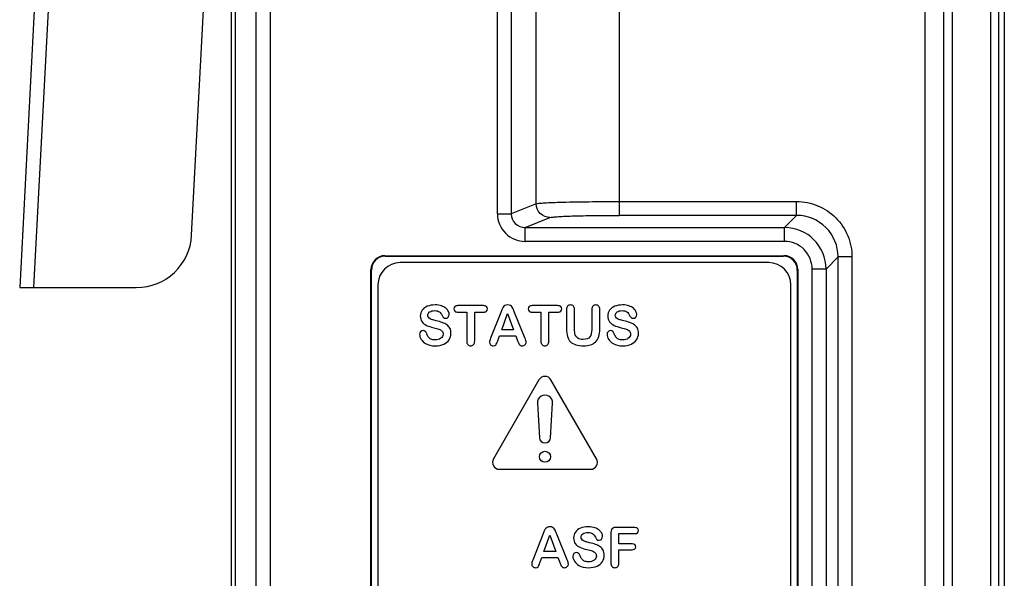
# Model space of a CAD drawing. Header units: millimetres. Extents: x 0 to 1000, y 0 to 850.
# Tile 43 of 80: x 301 to 336, y 551 to 571. Entities that reach past the tile are written whole.
import ezdxf

# ---------------------------------------------------------------- set-up
doc = ezdxf.new("R2010")
doc.units = ezdxf.units.MM
doc.header["$LTSCALE"] = 55.407407
doc.layers.get('0').update_dxf_attribs({"linetype": 'CONTINUOUS'})
doc.layers.add('00_COMPONENTS', color=7, linetype='CONTINUOUS')
doc.layers.add('CONGES', color=7, linetype='CONTINUOUS')

msp = doc.modelspace()

# ---------------------------------------------------------------- linework, layer by layer
at = {"color": 7, "linetype": 'CONTINUOUS'}
for p, q in [((306.989, 563.346), (307.888, 580.5)), ((301.719, 579.262), (300.785, 561.451)), ((300.785, 561.451), (304.992, 561.451))]:
    msp.add_line(p, q, dxfattribs=at)
at = {"color": 9, "linetype": 'CONTINUOUS'}
msp.add_line((302.218, 579.262), (301.285, 561.451), dxfattribs=at)
at = {"color": 7, "linetype": 'CONTINUOUS'}
msp.add_arc((304.992, 563.451), 2, 270, 357, dxfattribs=at)
at = {"layer": '00_COMPONENTS', "color": 7, "linetype": 'CONTINUOUS'}
for p, q in [((308.557, 580.101), (308.557, 441.748)), ((334.115, 579.536), (334.115, 466.505)), ((333.439, 579.221), (333.439, 518.056)), ((336.11, 466.821), (336.11, 579.221)), ((336.31, 579.071), (336.31, 466.971)), ((313.96, 562.601), (328.36, 562.601)), ((313.977, 562.583), (328.343, 562.583)), ((313.46, 531.851), (313.46, 562.101)), ((313.477, 531.868), (313.477, 562.084)), ((327.81, 562.351), (314.51, 562.351)), ((328.842, 562.084), (328.842, 520.118)), ((328.86, 562.101), (328.86, 520.1)), ((313.71, 561.551), (313.71, 520.651)), ((328.61, 520.651), (328.61, 561.551)), ((317.517, 560.801), (316.599, 560.801)), ((318.177, 560.65), (318.14, 560.554)), ((320.194, 560.801), (319.276, 560.801)), ((320.515, 560.651), (320.515, 559.965)), ((320.804, 559.95), (320.804, 560.651)), ((321.426, 560.651), (321.426, 559.944)), ((321.714, 559.965), (321.714, 560.651)), ((316.599, 560.563), (316.914, 560.563)), ((316.914, 560.563), (316.914, 559.527)), ((317.202, 559.527), (317.202, 560.563)), ((317.202, 560.563), (317.517, 560.563)), ((318.14, 560.554), (317.776, 559.629)), ((318.176, 559.933), (318.387, 560.521)), ((318.387, 560.521), (318.602, 559.933)), ((319.013, 559.636), (318.64, 560.556)), ((319.276, 560.563), (319.591, 560.563)), ((319.591, 560.563), (319.591, 559.527)), ((319.879, 559.527), (319.879, 560.563)), ((319.879, 560.563), (320.194, 560.563)), ((318.602, 559.933), (318.176, 559.933)), ((318.032, 559.533), (318.101, 559.716)), ((318.101, 559.716), (318.68, 559.716)), ((318.68, 559.716), (318.748, 559.537)), ((319.521, 558.126), (317.876, 555.276)), ((321.599, 555.276), (319.954, 558.126)), ((319.463, 557.284), (319.538, 556.039)), ((319.937, 556.039), (320.012, 557.284)), ((318.092, 554.901), (321.383, 554.901)), ((322.974, 552.801), (322.293, 552.801)), ((319.665, 552.554), (319.301, 551.629)), ((319.702, 552.65), (319.665, 552.554)), ((319.701, 551.933), (319.912, 552.521)), ((319.912, 552.521), (320.127, 551.933)), ((320.538, 551.636), (320.165, 552.556)), ((322.116, 552.624), (322.116, 551.527)), ((322.405, 552.214), (322.405, 552.579)), ((322.405, 552.579), (322.974, 552.579)), ((322.88, 552.214), (322.405, 552.214)), ((319.557, 551.533), (319.625, 551.716)), ((319.625, 551.716), (320.205, 551.716)), ((320.127, 551.933), (319.701, 551.933)), ((320.205, 551.716), (320.273, 551.537)), ((322.405, 551.527), (322.405, 551.997)), ((322.405, 551.997), (322.88, 551.997))]:
    msp.add_line(p, q, dxfattribs=at)
at = {"layer": '00_COMPONENTS', "color": 9, "linetype": 'CONTINUOUS'}
for p, q in [((309.318, 451.601), (309.318, 580.101)), ((309.817, 580.101), (309.817, 451.601)), ((318.021, 564.115), (318.021, 579.621)), ((318.519, 579.621), (318.519, 564.115)), ((319.42, 564.475), (319.42, 579.531)), ((322.409, 579.531), (322.409, 564.055)), ((334.434, 579.527), (334.434, 466.515)), ((335.829, 466.821), (335.829, 579.221)), ((322.409, 564.555), (328.815, 564.555)), ((328.815, 564.055), (328.815, 564.555)), ((319.42, 564.475), (318.519, 564.115)), ((318.021, 564.115), (318.519, 564.115)), ((319.021, 563.618), (319.918, 563.976)), ((328.815, 564.055), (322.409, 564.055)), ((328.815, 564.055), (328.378, 563.618)), ((319.021, 563.118), (319.021, 563.618)), ((319.021, 563.618), (328.378, 563.618)), ((328.378, 563.118), (328.378, 563.618)), ((328.378, 563.118), (319.021, 563.118)), ((313.977, 562.583), (313.96, 562.601)), ((328.343, 562.583), (328.36, 562.601)), ((329.877, 562.119), (330.314, 562.556)), ((330.314, 519.645), (330.314, 562.556)), ((330.814, 562.556), (330.314, 562.556)), ((330.814, 562.556), (330.814, 519.645)), ((313.477, 562.084), (313.46, 562.101)), ((328.842, 562.084), (328.86, 562.101)), ((329.377, 520.083), (329.377, 562.119)), ((329.877, 562.119), (329.377, 562.119)), ((329.877, 562.119), (329.877, 520.083))]:
    msp.add_line(p, q, dxfattribs=at)
at = {"layer": '00_COMPONENTS', "color": 7, "linetype": 'CONTINUOUS'}
msp.add_circle((319.738, 555.351), 0.2, dxfattribs=at)
at = {"layer": '00_COMPONENTS', "color": 9, "linetype": 'CONTINUOUS'}
for centre, radius, start, end in [((328.816, 562.557), 1.498, 359.9592, 90.0408), ((328.378, 562.119), 0.999, 359.9894, 90.0119)]:
    msp.add_arc(centre, radius, start, end, dxfattribs=at)
at = {"layer": '00_COMPONENTS', "color": 7, "linetype": 'CONTINUOUS'}
for centre, radius, start, end in [((328.377, 562.118), 1.5, 0.0249, 89.9751), ((314.51, 561.551), 0.8, 90, 180), ((327.81, 561.551), 0.8, 0, 90), ((319.738, 558.001), 0.25, 30, 150), ((319.738, 557.301), 0.275, 356.5602, 183.4398), ((319.738, 556.051), 0.2, 183.4398, 356.5602), ((318.092, 555.151), 0.25, 150, 270), ((321.383, 555.151), 0.25, 270, 30)]:
    msp.add_arc(centre, radius, start, end, dxfattribs=at)
for centre, major_axis, start_param, end_param in [((313.96, 562.1), (0.354, -0.354), 2.356803, 3.926382), ((313.978, 562.083), (-0.354, 0.354), -0.784789, 0.784789), ((328.342, 562.083), (0.354, 0.354), -0.784789, 0.784789), ((328.36, 562.1), (-0.354, -0.354), 2.356803, 3.926382)]:
    msp.add_ellipse(centre, major_axis=major_axis, ratio=0.998783, start_param=start_param, end_param=end_param, dxfattribs=at)
msp.add_open_spline([(319.42, 564.475), (319.452, 564.486), (319.553, 564.494), (319.748, 564.51), (320.036, 564.522), (320.57, 564.539), (321.371, 564.551), (322.046, 564.555), (322.409, 564.555)], degree=3, knots=[0, 0, 0, 0, 0.033661, 0.100215, 0.197504, 0.322297, 0.636373, 1, 1, 1, 1], dxfattribs=at)
at = {"layer": '00_COMPONENTS', "color": 9, "linetype": 'CONTINUOUS'}
for points, knots in [([(328.815, 564.555), (329.075, 564.555), (329.601, 564.451), (330.265, 564.006), (330.71, 563.342), (330.814, 562.816), (330.814, 562.556)], [0, 0, 0, 0, 0.250026, 0.499997, 0.749965, 1, 1, 1, 1]), ([(319.918, 563.976), (319.791, 563.976), (319.527, 564.083), (319.421, 564.348), (319.42, 564.475)], [0, 0, 0, 0, 0.499303, 1, 1, 1, 1]), ([(318.021, 564.115), (318.021, 563.861), (318.235, 563.33), (318.766, 563.118), (319.021, 563.118)], [0, 0, 0, 0, 0.49995, 1, 1, 1, 1]), ([(318.519, 564.115), (318.518, 563.988), (318.627, 563.721), (318.894, 563.617), (319.021, 563.618)], [0, 0, 0, 0, 0.500268, 1, 1, 1, 1]), ([(319.918, 563.976), (319.944, 563.986), (320.029, 563.994), (320.191, 564.01), (320.432, 564.022), (320.876, 564.039), (321.543, 564.052), (322.106, 564.055), (322.409, 564.055)], [0, 0, 0, 0, 0.033788, 0.100363, 0.19765, 0.322427, 0.636439, 1, 1, 1, 1])]:
    msp.add_open_spline(points, degree=3, knots=knots, dxfattribs=at)
at = {"layer": '00_COMPONENTS', "color": 7, "linetype": 'CONTINUOUS'}
for points in [[(315.305, 560.636), (315.262, 560.575), (315.24, 560.505), (315.24, 560.427)], [(315.49, 560.776), (315.409, 560.743), (315.347, 560.696), (315.305, 560.636)], [(315.776, 560.826), (315.666, 560.826), (315.571, 560.809), (315.49, 560.776)], [(315.576, 560.571), (315.622, 560.604), (315.682, 560.621), (315.757, 560.621)], [(315.757, 560.621), (315.837, 560.621), (315.895, 560.605), (315.932, 560.575)], [(316.003, 560.793), (315.939, 560.814), (315.864, 560.826), (315.776, 560.826)], [(316.162, 560.706), (316.12, 560.742), (316.067, 560.771), (316.003, 560.793)], [(316.255, 560.593), (316.235, 560.632), (316.204, 560.67), (316.162, 560.706)], [(316.284, 560.478), (316.284, 560.515), (316.274, 560.553), (316.255, 560.593)], [(316.49, 560.769), (316.465, 560.748), (316.453, 560.719), (316.453, 560.682)], [(316.453, 560.682), (316.453, 560.646), (316.465, 560.617), (316.489, 560.595)], [(316.489, 560.595), (316.512, 560.574), (316.549, 560.563), (316.599, 560.563)], [(316.599, 560.801), (316.551, 560.801), (316.515, 560.791), (316.49, 560.769)], [(317.628, 560.768), (317.604, 560.79), (317.567, 560.801), (317.517, 560.801)], [(317.517, 560.563), (317.566, 560.563), (317.603, 560.574), (317.628, 560.596)], [(317.665, 560.682), (317.665, 560.717), (317.652, 560.746), (317.628, 560.768)], [(317.628, 560.596), (317.652, 560.617), (317.665, 560.646), (317.665, 560.682)], [(318.224, 560.743), (318.208, 560.718), (318.192, 560.687), (318.177, 560.65)], [(318.289, 560.802), (318.262, 560.787), (318.241, 560.767), (318.224, 560.743)], [(318.389, 560.826), (318.35, 560.826), (318.316, 560.818), (318.289, 560.802)], [(318.49, 560.802), (318.462, 560.818), (318.429, 560.826), (318.389, 560.826)], [(318.554, 560.744), (318.538, 560.767), (318.517, 560.787), (318.49, 560.802)], [(318.597, 560.666), (318.585, 560.694), (318.571, 560.72), (318.554, 560.744)], [(318.64, 560.556), (318.623, 560.602), (318.608, 560.639), (318.597, 560.666)], [(319.167, 560.769), (319.142, 560.748), (319.13, 560.719), (319.13, 560.682)], [(319.13, 560.682), (319.13, 560.646), (319.142, 560.617), (319.166, 560.595)], [(319.166, 560.595), (319.19, 560.574), (319.227, 560.563), (319.276, 560.563)], [(319.276, 560.801), (319.229, 560.801), (319.193, 560.791), (319.167, 560.769)], [(320.305, 560.768), (320.281, 560.79), (320.244, 560.801), (320.194, 560.801)], [(320.194, 560.563), (320.243, 560.563), (320.28, 560.574), (320.305, 560.596)], [(320.342, 560.682), (320.342, 560.717), (320.33, 560.746), (320.305, 560.768)], [(320.305, 560.596), (320.33, 560.617), (320.342, 560.646), (320.342, 560.682)], [(320.554, 560.782), (320.528, 560.753), (320.515, 560.709), (320.515, 560.651)], [(320.658, 560.826), (320.615, 560.826), (320.58, 560.811), (320.554, 560.782)], [(320.764, 560.782), (320.738, 560.811), (320.703, 560.826), (320.658, 560.826)], [(320.804, 560.651), (320.804, 560.709), (320.79, 560.753), (320.764, 560.782)], [(321.464, 560.782), (321.438, 560.753), (321.426, 560.709), (321.426, 560.651)], [(321.568, 560.826), (321.525, 560.826), (321.49, 560.811), (321.464, 560.782)], [(321.674, 560.782), (321.646, 560.811), (321.611, 560.826), (321.568, 560.826)], [(321.714, 560.651), (321.714, 560.709), (321.701, 560.753), (321.674, 560.782)], [(322.069, 560.636), (322.026, 560.575), (322.004, 560.505), (322.004, 560.427)], [(322.254, 560.776), (322.172, 560.743), (322.111, 560.696), (322.069, 560.636)], [(322.54, 560.826), (322.43, 560.826), (322.335, 560.809), (322.254, 560.776)], [(322.34, 560.571), (322.385, 560.604), (322.446, 560.621), (322.521, 560.621)], [(322.521, 560.621), (322.6, 560.621), (322.659, 560.605), (322.695, 560.575)], [(322.767, 560.793), (322.702, 560.814), (322.628, 560.826), (322.54, 560.826)], [(322.926, 560.706), (322.883, 560.742), (322.831, 560.771), (322.767, 560.793)], [(323.018, 560.593), (322.999, 560.632), (322.968, 560.67), (322.926, 560.706)], [(323.048, 560.478), (323.048, 560.515), (323.038, 560.553), (323.018, 560.593)], [(315.24, 560.427), (315.24, 560.344), (315.26, 560.275), (315.301, 560.22)], [(315.508, 560.453), (315.508, 560.499), (315.53, 560.538), (315.576, 560.571)], [(315.531, 560.379), (315.516, 560.4), (315.508, 560.424), (315.508, 560.453)], [(315.595, 560.326), (315.568, 560.34), (315.547, 560.358), (315.531, 560.379)], [(315.678, 560.29), (315.65, 560.299), (315.623, 560.31), (315.595, 560.326)], [(315.816, 560.254), (315.752, 560.269), (315.705, 560.282), (315.678, 560.29)], [(316.034, 560.191), (315.969, 560.214), (315.896, 560.234), (315.816, 560.254)], [(315.932, 560.575), (315.968, 560.545), (315.999, 560.503), (316.026, 560.45)], [(316.026, 560.45), (316.045, 560.411), (316.063, 560.384), (316.081, 560.368)], [(316.081, 560.368), (316.098, 560.351), (316.123, 560.343), (316.157, 560.343)], [(316.157, 560.343), (316.193, 560.343), (316.223, 560.357), (316.247, 560.384)], [(316.247, 560.384), (316.271, 560.411), (316.284, 560.443), (316.284, 560.478)], [(322.004, 560.427), (322.004, 560.344), (322.024, 560.275), (322.064, 560.22)], [(322.272, 560.453), (322.272, 560.499), (322.294, 560.538), (322.34, 560.571)], [(322.295, 560.379), (322.279, 560.4), (322.272, 560.424), (322.272, 560.453)], [(322.359, 560.326), (322.332, 560.34), (322.311, 560.358), (322.295, 560.379)], [(322.442, 560.29), (322.414, 560.299), (322.386, 560.31), (322.359, 560.326)], [(322.58, 560.254), (322.516, 560.269), (322.469, 560.282), (322.442, 560.29)], [(322.798, 560.191), (322.733, 560.214), (322.66, 560.234), (322.58, 560.254)], [(322.695, 560.575), (322.732, 560.545), (322.763, 560.503), (322.789, 560.45)], [(322.789, 560.45), (322.808, 560.411), (322.827, 560.384), (322.844, 560.368)], [(322.844, 560.368), (322.862, 560.351), (322.887, 560.343), (322.92, 560.343)], [(322.92, 560.343), (322.956, 560.343), (322.986, 560.357), (323.011, 560.384)], [(323.011, 560.384), (323.035, 560.411), (323.048, 560.443), (323.048, 560.478)], [(315.343, 559.898), (315.305, 559.898), (315.273, 559.885), (315.249, 559.86)], [(315.301, 560.22), (315.342, 560.164), (315.396, 560.121), (315.465, 560.089)], [(315.419, 559.869), (315.398, 559.888), (315.373, 559.898), (315.343, 559.898)], [(315.473, 559.782), (315.458, 559.82), (315.441, 559.849), (315.419, 559.869)], [(315.465, 560.089), (315.534, 560.057), (315.62, 560.028), (315.723, 560.005)], [(315.723, 560.005), (315.799, 559.987), (315.86, 559.971), (315.906, 559.955)], [(315.906, 559.955), (315.951, 559.94), (315.988, 559.916), (316.017, 559.887)], [(316.017, 559.887), (316.047, 559.858), (316.061, 559.819), (316.061, 559.773)], [(316.2, 560.109), (316.155, 560.141), (316.099, 560.168), (316.034, 560.191)], [(316.307, 559.986), (316.282, 560.035), (316.246, 560.076), (316.2, 560.109)], [(316.346, 559.804), (316.346, 559.876), (316.333, 559.936), (316.307, 559.986)], [(320.515, 559.965), (320.515, 559.857), (320.527, 559.765), (320.55, 559.687)], [(320.83, 559.749), (320.813, 559.803), (320.804, 559.87), (320.804, 559.95)], [(321.426, 559.944), (321.426, 559.821), (321.402, 559.731), (321.356, 559.67)], [(321.681, 559.686), (321.703, 559.76), (321.714, 559.853), (321.714, 559.965)], [(322.106, 559.898), (322.068, 559.898), (322.037, 559.885), (322.013, 559.86)], [(322.064, 560.22), (322.105, 560.164), (322.16, 560.121), (322.229, 560.089)], [(322.183, 559.869), (322.162, 559.888), (322.136, 559.898), (322.106, 559.898)], [(322.237, 559.782), (322.222, 559.82), (322.205, 559.849), (322.183, 559.869)], [(322.229, 560.089), (322.298, 560.057), (322.383, 560.028), (322.486, 560.005)], [(322.486, 560.005), (322.562, 559.987), (322.624, 559.971), (322.669, 559.955)], [(322.669, 559.955), (322.715, 559.94), (322.752, 559.916), (322.781, 559.887)], [(322.781, 559.887), (322.81, 559.858), (322.825, 559.819), (322.825, 559.773)], [(322.964, 560.109), (322.918, 560.141), (322.863, 560.168), (322.798, 560.191)], [(323.071, 559.986), (323.046, 560.035), (323.01, 560.076), (322.964, 560.109)], [(323.11, 559.804), (323.11, 559.876), (323.096, 559.936), (323.071, 559.986)], [(315.249, 559.86), (315.225, 559.835), (315.213, 559.806), (315.213, 559.771)], [(315.213, 559.771), (315.213, 559.71), (315.233, 559.648), (315.273, 559.584)], [(315.273, 559.584), (315.314, 559.52), (315.367, 559.469), (315.432, 559.431)], [(315.532, 559.668), (315.511, 559.699), (315.491, 559.737), (315.473, 559.782)], [(315.622, 559.592), (315.583, 559.612), (315.554, 559.637), (315.532, 559.668)], [(315.772, 559.563), (315.71, 559.563), (315.66, 559.573), (315.622, 559.592)], [(315.98, 559.623), (315.927, 559.583), (315.858, 559.563), (315.772, 559.563)], [(316.061, 559.773), (316.061, 559.712), (316.034, 559.663), (315.98, 559.623)], [(316.085, 559.41), (316.17, 559.449), (316.234, 559.502), (316.279, 559.571)], [(316.279, 559.571), (316.324, 559.639), (316.346, 559.717), (316.346, 559.804)], [(316.914, 559.527), (316.914, 559.468), (316.927, 559.424), (316.954, 559.395)], [(317.162, 559.395), (317.188, 559.423), (317.202, 559.467), (317.202, 559.527)], [(317.743, 559.542), (317.737, 559.521), (317.734, 559.501), (317.734, 559.482)], [(317.776, 559.629), (317.76, 559.592), (317.749, 559.562), (317.743, 559.542)], [(317.964, 559.389), (317.983, 559.414), (318.006, 559.461), (318.032, 559.533)], [(318.748, 559.537), (318.757, 559.515), (318.768, 559.49), (318.78, 559.46)], [(319.057, 559.484), (319.057, 559.515), (319.041, 559.566), (319.013, 559.636)], [(319.591, 559.527), (319.591, 559.468), (319.604, 559.424), (319.631, 559.395)], [(319.839, 559.395), (319.866, 559.423), (319.879, 559.467), (319.879, 559.527)], [(320.55, 559.687), (320.574, 559.609), (320.61, 559.546), (320.66, 559.496)], [(320.926, 559.625), (320.88, 559.654), (320.848, 559.696), (320.83, 559.749)], [(321.116, 559.581), (321.035, 559.581), (320.97, 559.596), (320.926, 559.625)], [(321.356, 559.67), (321.309, 559.61), (321.229, 559.581), (321.116, 559.581)], [(321.559, 559.49), (321.619, 559.546), (321.66, 559.611), (321.681, 559.686)], [(322.013, 559.86), (321.989, 559.835), (321.977, 559.806), (321.977, 559.771)], [(321.977, 559.771), (321.977, 559.71), (321.996, 559.648), (322.037, 559.584)], [(322.037, 559.584), (322.078, 559.52), (322.131, 559.469), (322.196, 559.431)], [(322.296, 559.668), (322.275, 559.699), (322.255, 559.737), (322.237, 559.782)], [(322.385, 559.592), (322.346, 559.612), (322.317, 559.637), (322.296, 559.668)], [(322.536, 559.563), (322.474, 559.563), (322.423, 559.573), (322.385, 559.592)], [(322.744, 559.623), (322.691, 559.583), (322.622, 559.563), (322.536, 559.563)], [(322.825, 559.773), (322.825, 559.712), (322.798, 559.663), (322.744, 559.623)], [(322.848, 559.41), (322.934, 559.449), (322.998, 559.502), (323.043, 559.571)], [(323.043, 559.571), (323.088, 559.639), (323.11, 559.717), (323.11, 559.804)], [(315.432, 559.431), (315.523, 559.378), (315.639, 559.351), (315.78, 559.351)], [(315.78, 559.351), (315.897, 559.351), (315.999, 559.371), (316.085, 559.41)], [(316.954, 559.395), (316.981, 559.366), (317.016, 559.351), (317.059, 559.351)], [(317.059, 559.351), (317.101, 559.351), (317.135, 559.366), (317.162, 559.395)], [(317.734, 559.482), (317.734, 559.448), (317.748, 559.418), (317.776, 559.391)], [(317.776, 559.391), (317.803, 559.365), (317.835, 559.351), (317.872, 559.351)], [(317.872, 559.351), (317.915, 559.351), (317.945, 559.364), (317.964, 559.389)], [(318.78, 559.46), (318.793, 559.431), (318.805, 559.41), (318.816, 559.396)], [(318.816, 559.396), (318.827, 559.383), (318.841, 559.372), (318.857, 559.364)], [(318.857, 559.364), (318.873, 559.356), (318.892, 559.351), (318.916, 559.351)], [(318.916, 559.351), (318.954, 559.351), (318.987, 559.366), (319.014, 559.393)], [(319.014, 559.393), (319.042, 559.42), (319.057, 559.451), (319.057, 559.484)], [(319.631, 559.395), (319.658, 559.366), (319.694, 559.351), (319.736, 559.351)], [(319.736, 559.351), (319.778, 559.351), (319.812, 559.366), (319.839, 559.395)], [(320.66, 559.496), (320.71, 559.447), (320.774, 559.41), (320.854, 559.387)], [(320.854, 559.387), (320.932, 559.364), (321.027, 559.351), (321.137, 559.351)], [(321.137, 559.351), (321.228, 559.351), (321.309, 559.363), (321.378, 559.385)], [(321.378, 559.385), (321.446, 559.406), (321.506, 559.441), (321.559, 559.49)], [(322.196, 559.431), (322.287, 559.378), (322.403, 559.351), (322.544, 559.351)], [(322.544, 559.351), (322.661, 559.351), (322.763, 559.371), (322.848, 559.41)], [(319.814, 552.802), (319.787, 552.787), (319.765, 552.767), (319.749, 552.743)], [(319.914, 552.826), (319.874, 552.826), (319.841, 552.818), (319.814, 552.802)], [(320.014, 552.802), (319.987, 552.818), (319.954, 552.826), (319.914, 552.826)], [(320.079, 552.744), (320.063, 552.767), (320.042, 552.787), (320.014, 552.802)], [(321.021, 552.776), (320.939, 552.743), (320.878, 552.696), (320.835, 552.636)], [(321.307, 552.826), (321.197, 552.826), (321.102, 552.809), (321.021, 552.776)], [(321.533, 552.793), (321.469, 552.814), (321.394, 552.826), (321.307, 552.826)], [(321.693, 552.706), (321.65, 552.742), (321.598, 552.771), (321.533, 552.793)], [(322.192, 552.783), (322.166, 552.771), (322.146, 552.752), (322.134, 552.726)], [(322.293, 552.801), (322.252, 552.801), (322.218, 552.795), (322.192, 552.783)], [(323.076, 552.77), (323.054, 552.791), (323.019, 552.801), (322.974, 552.801)], [(323.11, 552.691), (323.11, 552.724), (323.098, 552.75), (323.076, 552.77)], [(319.749, 552.743), (319.732, 552.718), (319.717, 552.687), (319.702, 552.65)], [(320.121, 552.666), (320.11, 552.694), (320.096, 552.72), (320.079, 552.744)], [(320.165, 552.556), (320.148, 552.602), (320.133, 552.639), (320.121, 552.666)], [(320.835, 552.636), (320.792, 552.575), (320.771, 552.505), (320.771, 552.427)], [(320.771, 552.427), (320.771, 552.344), (320.79, 552.275), (320.831, 552.22)], [(321.038, 552.453), (321.038, 552.499), (321.061, 552.538), (321.107, 552.571)], [(321.062, 552.379), (321.046, 552.4), (321.038, 552.424), (321.038, 552.453)], [(321.107, 552.571), (321.152, 552.604), (321.213, 552.621), (321.287, 552.621)], [(321.287, 552.621), (321.367, 552.621), (321.426, 552.605), (321.462, 552.575)], [(321.462, 552.575), (321.498, 552.545), (321.53, 552.503), (321.556, 552.45)], [(321.556, 552.45), (321.575, 552.411), (321.594, 552.384), (321.611, 552.368)], [(321.785, 552.593), (321.766, 552.632), (321.735, 552.67), (321.693, 552.706)], [(321.778, 552.384), (321.802, 552.411), (321.815, 552.443), (321.815, 552.478)], [(321.815, 552.478), (321.815, 552.515), (321.805, 552.553), (321.785, 552.593)], [(322.134, 552.726), (322.122, 552.699), (322.116, 552.665), (322.116, 552.624)], [(322.974, 552.579), (323.019, 552.579), (323.054, 552.588), (323.076, 552.609)], [(323.076, 552.609), (323.098, 552.629), (323.11, 552.657), (323.11, 552.691)], [(320.831, 552.22), (320.872, 552.164), (320.927, 552.121), (320.996, 552.089)], [(320.996, 552.089), (321.065, 552.057), (321.15, 552.028), (321.253, 552.005)], [(321.126, 552.326), (321.099, 552.34), (321.077, 552.358), (321.062, 552.379)], [(321.209, 552.29), (321.18, 552.299), (321.153, 552.31), (321.126, 552.326)], [(321.347, 552.254), (321.283, 552.269), (321.236, 552.282), (321.209, 552.29)], [(321.564, 552.191), (321.499, 552.214), (321.427, 552.234), (321.347, 552.254)], [(321.731, 552.109), (321.685, 552.141), (321.63, 552.168), (321.564, 552.191)], [(321.611, 552.368), (321.629, 552.351), (321.654, 552.343), (321.687, 552.343)], [(321.687, 552.343), (321.723, 552.343), (321.753, 552.357), (321.778, 552.384)], [(321.838, 551.986), (321.813, 552.035), (321.777, 552.076), (321.731, 552.109)], [(322.979, 552.184), (322.957, 552.203), (322.924, 552.214), (322.88, 552.214)], [(322.978, 552.027), (323, 552.046), (323.012, 552.072), (323.012, 552.105)], [(323.012, 552.105), (323.012, 552.138), (323, 552.164), (322.979, 552.184)], [(320.78, 551.86), (320.755, 551.835), (320.744, 551.806), (320.744, 551.771)], [(320.744, 551.771), (320.744, 551.71), (320.763, 551.648), (320.804, 551.584)], [(320.873, 551.898), (320.835, 551.898), (320.804, 551.885), (320.78, 551.86)], [(320.95, 551.869), (320.929, 551.888), (320.903, 551.898), (320.873, 551.898)], [(321.004, 551.782), (320.989, 551.82), (320.971, 551.849), (320.95, 551.869)], [(321.063, 551.668), (321.041, 551.699), (321.022, 551.737), (321.004, 551.782)], [(321.253, 552.005), (321.329, 551.987), (321.391, 551.971), (321.436, 551.955)], [(321.436, 551.955), (321.482, 551.94), (321.519, 551.916), (321.548, 551.887)], [(321.592, 551.773), (321.592, 551.712), (321.565, 551.663), (321.511, 551.623)], [(321.548, 551.887), (321.577, 551.858), (321.592, 551.819), (321.592, 551.773)], [(321.81, 551.571), (321.854, 551.639), (321.877, 551.717), (321.877, 551.804)], [(321.877, 551.804), (321.877, 551.876), (321.863, 551.936), (321.838, 551.986)], [(322.88, 551.997), (322.923, 551.997), (322.956, 552.007), (322.978, 552.027)], [(319.268, 551.542), (319.262, 551.521), (319.259, 551.501), (319.259, 551.482)], [(319.259, 551.482), (319.259, 551.448), (319.272, 551.418), (319.3, 551.391)], [(319.301, 551.629), (319.285, 551.592), (319.274, 551.562), (319.268, 551.542)], [(319.3, 551.391), (319.328, 551.365), (319.36, 551.351), (319.397, 551.351)], [(319.397, 551.351), (319.44, 551.351), (319.47, 551.364), (319.489, 551.389)], [(319.489, 551.389), (319.508, 551.414), (319.531, 551.461), (319.557, 551.533)], [(320.273, 551.537), (320.282, 551.515), (320.293, 551.49), (320.305, 551.46)], [(320.305, 551.46), (320.318, 551.431), (320.33, 551.41), (320.341, 551.396)], [(320.341, 551.396), (320.352, 551.383), (320.366, 551.372), (320.382, 551.364)], [(320.382, 551.364), (320.398, 551.356), (320.417, 551.351), (320.44, 551.351)], [(320.44, 551.351), (320.479, 551.351), (320.512, 551.366), (320.539, 551.393)], [(320.581, 551.484), (320.581, 551.515), (320.566, 551.566), (320.538, 551.636)], [(320.539, 551.393), (320.567, 551.42), (320.581, 551.451), (320.581, 551.484)], [(320.804, 551.584), (320.845, 551.52), (320.897, 551.469), (320.963, 551.431)], [(320.963, 551.431), (321.054, 551.378), (321.17, 551.351), (321.311, 551.351)], [(321.152, 551.592), (321.113, 551.612), (321.084, 551.637), (321.063, 551.668)], [(321.303, 551.563), (321.241, 551.563), (321.19, 551.573), (321.152, 551.592)], [(321.511, 551.623), (321.458, 551.583), (321.389, 551.563), (321.303, 551.563)], [(321.311, 551.351), (321.427, 551.351), (321.53, 551.371), (321.615, 551.41)], [(321.615, 551.41), (321.701, 551.449), (321.765, 551.502), (321.81, 551.571)], [(322.116, 551.527), (322.116, 551.468), (322.129, 551.424), (322.156, 551.395)], [(322.156, 551.395), (322.183, 551.366), (322.218, 551.351), (322.261, 551.351)], [(322.261, 551.351), (322.303, 551.351), (322.337, 551.366), (322.364, 551.394)], [(322.364, 551.394), (322.391, 551.423), (322.405, 551.467), (322.405, 551.527)]]:
    msp.add_open_spline(points, degree=3, dxfattribs=at)
at = {"layer": 'CONGES', "color": 7, "linetype": 'CONTINUOUS'}
msp.add_line((308.41, 580.101), (308.41, 441.421), dxfattribs=at)

doc.saveas('drawing.dxf')
